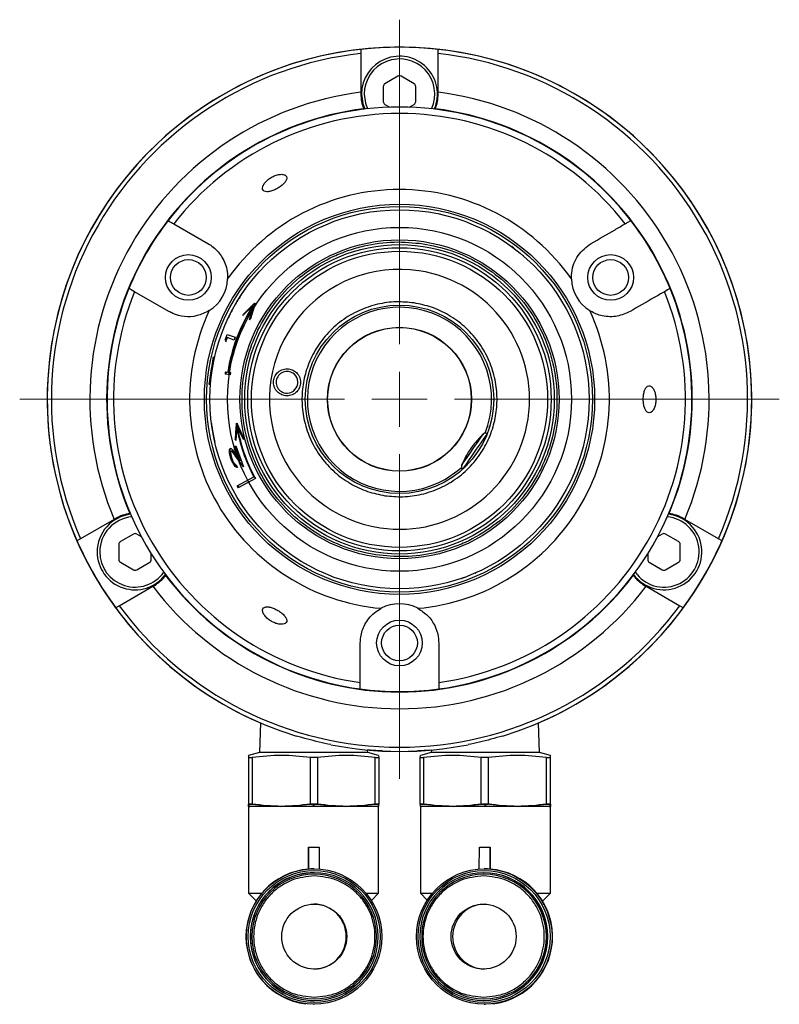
# Model space of a CAD drawing. Header units: inches. Extents: x 2.6 to 37.8, y 3.5 to 30.8.
# Tile 28 of 32: x 21.9 to 24.6, y 27.2 to 30.8. Entities that reach past the tile are written whole.
import ezdxf

# ---------------------------------------------------------------- set-up
doc = ezdxf.new("R2010")
doc.units = ezdxf.units.IN
doc.header["$MEASUREMENT"] = 0

# ---------------------------------------------------------------- blocks, each defined once
blk = doc.blocks.new('SW_CENTERMARKSYMBOL_0')
at = {"color": 0, "linetype": 'Continuous', "lineweight": 18}
for p, q in [((0, 0.2), (0, 1.38)), ((0, 0), (0, 0.1)), ((-0.2, 0), (-1.38, 0)), ((0, 0), (-0.1, 0)), ((0, 0), (0, -0.1)), ((0, 0), (0.1, 0)), ((0.2, 0), (1.38, 0)), ((0, -0.2), (0, -1.38))]:
    blk.add_line(p, q, dxfattribs=at)

msp = doc.modelspace()

# ---------------------------------------------------------------- linework, layer by layer
at = {"color": 7, "linetype": 'Continuous', "lineweight": 25}
for p, q in [((23.2502, 30.5996), (23.203, 30.5723)), ((23.3093, 30.5723), (23.2621, 30.5996)), ((23.1156, 30.5415), (23.1156, 30.5348)), ((23.1971, 30.5621), (23.1971, 30.5075)), ((23.3152, 30.5075), (23.3152, 30.5621)), ((23.3966, 30.5348), (23.3966, 30.5415)), ((23.203, 30.4973), (23.2205, 30.4872)), ((23.2918, 30.4872), (23.3093, 30.4973)), ((22.436, 30.0634), (22.5603, 29.9916)), ((23.6625, 29.9817), (23.6625, 29.9817)), ((22.4178, 29.7448), (22.2935, 29.8165)), ((22.7237, 29.7657), (22.6873, 29.7297)), ((22.6888, 29.7354), (22.7297, 29.775)), ((22.7107, 29.7141), (22.7253, 29.7645)), ((22.7314, 29.7739), (22.7146, 29.7182)), ((22.7314, 29.7739), (22.7253, 29.7645)), ((22.7297, 29.775), (22.7314, 29.7739)), ((22.6873, 29.7297), (22.6888, 29.7354)), ((22.7146, 29.7182), (22.7107, 29.7141)), ((22.7132, 29.7183), (22.7115, 29.7136)), ((22.6228, 29.6405), (22.6302, 29.661)), ((22.6295, 29.65), (22.6236, 29.6329)), ((22.6553, 29.6408), (22.6295, 29.65)), ((22.6302, 29.661), (22.659, 29.6508)), ((22.659, 29.6508), (22.6553, 29.6408)), ((22.584, 29.5767), (22.5784, 29.5776)), ((22.6408, 29.5144), (22.6226, 29.5171)), ((22.6238, 29.5249), (22.6319, 29.5237)), ((22.6264, 29.5165), (22.6276, 29.5243)), ((22.6339, 29.5234), (22.642, 29.5222)), ((22.6366, 29.523), (22.636, 29.5191)), ((22.636, 29.5191), (22.6367, 29.5229)), ((22.642, 29.5222), (22.6408, 29.5144)), ((22.5637, 29.4802), (22.5693, 29.4794)), ((23.5987, 29.4233), (23.5959, 29.4237)), ((22.6647, 29.3267), (22.6619, 29.2756)), ((22.663, 29.3377), (22.665, 29.338)), ((22.665, 29.338), (22.6899, 29.2854)), ((22.6668, 29.3383), (22.6656, 29.3276)), ((22.6667, 29.327), (22.67, 29.3274)), ((22.6898, 29.2797), (22.6667, 29.327)), ((22.6697, 29.3274), (22.67, 29.3275)), ((22.6742, 29.3185), (22.6906, 29.2799)), ((23.5812, 29.3264), (23.584, 29.326)), ((22.6619, 29.2756), (22.6592, 29.2809)), ((22.6899, 29.2854), (22.6898, 29.2797)), ((22.6906, 29.2799), (22.6898, 29.2797)), ((22.6589, 29.2548), (22.6618, 29.2558)), ((22.6764, 29.2026), (22.6589, 29.2548)), ((22.6618, 29.2558), (22.6888, 29.1802)), ((22.6436, 29.21), (22.6466, 29.211)), ((22.6445, 29.2369), (22.6477, 29.238)), ((22.6587, 29.2278), (22.6764, 29.2026)), ((22.6639, 29.22), (22.6604, 29.2188)), ((22.6888, 29.1802), (22.6604, 29.2188)), ((22.663, 29.1872), (22.667, 29.1774)), ((22.6764, 29.2026), (22.6797, 29.2038)), ((22.6659, 29.1106), (22.7269, 29.1436)), ((22.7324, 29.1376), (22.6697, 29.1037)), ((22.7305, 29.1411), (22.7324, 29.1376)), ((22.673, 29.1055), (22.6693, 29.1124)), ((22.2192, 28.9889), (22.0972, 28.9184)), ((22.225, 28.9922), (22.2192, 28.9889)), ((24.293, 28.9889), (24.2873, 28.9922)), ((24.4151, 28.9184), (24.293, 28.9889)), ((22.2894, 28.9353), (22.2421, 28.9081)), ((22.3187, 28.9253), (22.3012, 28.9353)), ((24.2111, 28.9353), (24.1936, 28.9253)), ((24.2702, 28.9081), (24.2229, 28.9353)), ((22.0972, 28.9184), (22.0843, 28.911)), ((22.2362, 28.8978), (22.2362, 28.8433)), ((24.2761, 28.8433), (24.2761, 28.8978)), ((24.428, 28.911), (24.4151, 28.9184)), ((22.3543, 28.8433), (22.3543, 28.8635)), ((24.1579, 28.8635), (24.1579, 28.8433)), ((22.2421, 28.8331), (22.2894, 28.8058)), ((22.3012, 28.8058), (22.3484, 28.8331)), ((24.1639, 28.8331), (24.2111, 28.8058)), ((24.2229, 28.8058), (24.2702, 28.8331)), ((23.5348, 28.7952), (23.5348, 28.7952)), ((22.2377, 28.6751), (22.3597, 28.7455)), ((22.3597, 28.7455), (22.3655, 28.7489)), ((24.1468, 28.7489), (24.1525, 28.7455)), ((24.1525, 28.7455), (24.2746, 28.6751)), ((22.2248, 28.6677), (22.2377, 28.6751)), ((24.2746, 28.6751), (24.2875, 28.6677)), ((23.1136, 28.3961), (23.1136, 28.5395)), ((23.3986, 28.5395), (23.3986, 28.3961)), ((22.7511, 28.2492), (22.7477, 28.1414)), ((23.7646, 28.1414), (23.7612, 28.2492)), ((22.7477, 28.1414), (22.7079, 28.1307)), ((23.1406, 28.1414), (22.7477, 28.1414)), ((23.1406, 28.1414), (23.1403, 28.1506)), ((23.1804, 28.1307), (23.1406, 28.1414)), ((23.3717, 28.1414), (23.3319, 28.1307)), ((23.372, 28.1506), (23.3717, 28.1414)), ((23.7646, 28.1414), (23.3717, 28.1414)), ((23.8044, 28.1307), (23.7646, 28.1414)), ((22.7076, 28.1228), (22.7076, 27.9535)), ((22.7083, 28.1228), (22.721, 28.1228)), ((22.7083, 27.9535), (22.7083, 28.1228)), ((22.721, 28.1228), (22.721, 27.9535)), ((22.9576, 28.1228), (22.9323, 28.1228)), ((22.9323, 27.9535), (22.9323, 28.1228)), ((22.9576, 28.1228), (22.9576, 27.9535)), ((23.1681, 28.1228), (23.1807, 28.1228)), ((23.1681, 27.9535), (23.1681, 28.1228)), ((23.1804, 28.1306), (23.1807, 28.1228)), ((23.1807, 28.1228), (23.1807, 27.9535)), ((23.331, 28.1228), (23.3319, 28.1306)), ((23.331, 28.1228), (23.3434, 28.1228)), ((23.331, 27.9535), (23.331, 28.1228)), ((23.3434, 28.1228), (23.3434, 27.9535)), ((23.5787, 28.1228), (23.5533, 28.1228)), ((23.5533, 27.9535), (23.5533, 28.1228)), ((23.5787, 28.1228), (23.5787, 27.9535)), ((23.7905, 28.1228), (23.8034, 28.1228)), ((23.7905, 27.9535), (23.7905, 28.1228)), ((23.8034, 28.1228), (23.8034, 27.9535)), ((23.8053, 27.9535), (23.8053, 28.1228)), ((22.7202, 27.9535), (22.7076, 27.9535)), ((22.7079, 27.9456), (22.7119, 27.9445)), ((22.7079, 27.9445), (22.7079, 27.6295)), ((22.9449, 27.9445), (22.7079, 27.9445)), ((22.7083, 27.9535), (22.721, 27.9535)), ((22.9433, 27.9535), (22.9307, 27.9535)), ((22.9323, 27.9535), (22.945, 27.9535)), ((22.9434, 27.9445), (22.9433, 27.9535)), ((22.956, 27.9535), (22.9433, 27.9535)), ((22.945, 27.9535), (22.9449, 27.9445)), ((23.1804, 27.9445), (22.9449, 27.9445)), ((22.945, 27.9535), (22.9576, 27.9535)), ((23.18, 27.9535), (23.1672, 27.9535)), ((23.1681, 27.9535), (23.1807, 27.9535)), ((23.1764, 27.9445), (23.1804, 27.9456)), ((23.1804, 27.6295), (23.1804, 27.9445)), ((23.331, 27.9535), (23.3434, 27.9535)), ((23.3319, 27.9456), (23.3359, 27.9445)), ((23.3319, 27.9445), (23.3319, 27.6295)), ((23.5662, 27.9445), (23.3319, 27.9445)), ((23.3458, 27.9535), (23.3329, 27.9535)), ((23.5533, 27.9535), (23.566, 27.9535)), ((23.5703, 27.9535), (23.5576, 27.9535)), ((23.566, 27.9535), (23.5663, 27.9445)), ((23.566, 27.9535), (23.5787, 27.9535)), ((23.8044, 27.9445), (23.5662, 27.9445)), ((23.57, 27.9445), (23.5703, 27.9535)), ((23.583, 27.9535), (23.5703, 27.9535)), ((23.7905, 27.9535), (23.8034, 27.9535)), ((23.8053, 27.9535), (23.7928, 27.9535)), ((23.8004, 27.9445), (23.8044, 27.9456)), ((23.8044, 27.6295), (23.8044, 27.9445)), ((22.9252, 27.7977), (22.9252, 27.7173)), ((22.9254, 27.7173), (22.9252, 27.7977)), ((22.9252, 27.7977), (22.9449, 27.7969)), ((22.9646, 27.7977), (22.9648, 27.7174)), ((23.5459, 27.7174), (23.5466, 27.7977)), ((23.5466, 27.7977), (23.5662, 27.7969)), ((23.5859, 27.7977), (23.5853, 27.7173)), ((23.5859, 27.7173), (23.5859, 27.7977)), ((22.9254, 27.7173), (22.9252, 27.7173)), ((22.9456, 27.7181), (22.9451, 27.7181)), ((22.9465, 27.7043), (22.9463, 27.7043)), ((23.5624, 27.7043), (23.562, 27.7043)), ((23.5656, 27.7181), (23.5643, 27.7181)), ((23.5859, 27.7173), (23.5853, 27.7173)), ((22.7079, 27.6295), (22.7357, 27.6017)), ((22.7079, 27.6295), (22.7558, 27.6295)), ((23.1347, 27.6295), (23.1804, 27.6295)), ((23.1539, 27.6031), (23.1804, 27.6295)), ((23.3319, 27.6295), (23.357, 27.6045)), ((23.3319, 27.6295), (23.3753, 27.6295)), ((23.7553, 27.6295), (23.8044, 27.6295)), ((23.7758, 27.601), (23.8044, 27.6295)), ((22.9463, 27.2398), (22.9465, 27.2398)), ((23.562, 27.2398), (23.5624, 27.2398)), ((22.9154, 27.2278), (22.9146, 27.2278)), ((22.9441, 27.226), (22.9456, 27.226)), ((23.5643, 27.226), (23.5682, 27.226)), ((23.5977, 27.2278), (23.5958, 27.2278))]:
    msp.add_line(p, q, dxfattribs=at)
at = {"color": 7, "linetype": 'Continuous', "lineweight": 25, "flags": 128}
for points in [[(23.1184, 30.5348), (23.1227, 30.5005), (23.1296, 30.4803)], [(22.5784, 29.5776), (22.5784, 29.5776), (22.5778, 29.5738), (22.5762, 29.5633), (22.5738, 29.5475), (22.571, 29.5289), (22.5682, 29.5103), (22.5658, 29.4945), (22.5642, 29.4839), (22.5637, 29.4802), (22.5637, 29.4802)], [(23.4235, 29.1355), (23.4678, 29.1661), (23.4814, 29.1779)]]:
    msp.add_lwpolyline(points, dxfattribs=at)
at = {"color": 8, "linetype": 'Continuous', "lineweight": 25, "flags": 128}
for points in [[(23.1282, 30.5348), (23.1326, 30.5017), (23.1399, 30.4814)], [(23.482, 29.1852), (23.4831, 29.1868), (23.4889, 29.1952), (23.4991, 29.2101), (23.5124, 29.2293), (23.5268, 29.2502), (23.5406, 29.2701), (23.5517, 29.2863), (23.5587, 29.2965), (23.5608, 29.2995)], [(23.4873, 29.1725), (23.4892, 29.1753), (23.4966, 29.1861), (23.5078, 29.2023), (23.5215, 29.2222), (23.5362, 29.2435), (23.5503, 29.264), (23.5624, 29.2814), (23.571, 29.2939), (23.5745, 29.2991)]]:
    msp.add_lwpolyline(points, dxfattribs=at)
at = {"color": 7, "linetype": 'Continuous', "lineweight": 25}
for centre, radius in [((23.2561, 29.4253), 0.709), ((23.2561, 29.4253), 0.7008), ((23.2561, 29.4253), 0.689), ((23.2561, 29.4253), 0.5798), ((23.2561, 29.4253), 0.5512), ((23.2561, 29.4253), 0.5382), ((22.489, 29.8682), 0.083), ((22.489, 29.8682), 0.065), ((24.0233, 29.8682), 0.083), ((24.0233, 29.8682), 0.065), ((23.2561, 29.4253), 0.3425), ((23.2561, 29.4253), 0.2618), ((23.2561, 29.4253), 0.261), ((23.2561, 28.5395), 0.083), ((23.2561, 28.5395), 0.065), ((22.9456, 27.4721), 0.2461), ((22.946, 27.4721), 0.2399), ((23.5643, 27.4721), 0.2461), ((23.5634, 27.4721), 0.2399), ((22.9465, 27.4721), 0.1181), ((23.5619, 27.4721), 0.1181)]:
    msp.add_circle(centre, radius, dxfattribs=at)
at = {"color": 7, "linetype": 'Continuous'}
for radius in [0.625, 0.5625]:
    msp.add_circle((23.2561, 29.4253), radius, dxfattribs=at)
at = {"color": 7, "linetype": 'Continuous', "lineweight": 25}
for centre, radius, start, end in [((23.2561, 29.4253), 1.28, 287.0128, 252.9872), ((23.2561, 29.4253), 1.28, 90, 246.7591), ((23.2561, 29.4253), 1.2649, 96.3772, 203.6228), ((23.2561, 29.4253), 1.2797, 83.6968, 96.3032), ((23.2561, 29.4253), 1.28, 293.2409, 90), ((23.2561, 29.4253), 1.2649, 336.3772, 83.6228), ((23.2561, 30.5348), 0.1378, 336.6742, 180), ((23.2089, 30.5621), 0.0118, 120, 180), ((23.2561, 30.5894), 0.0118, 60, 120), ((23.3034, 30.5621), 0.0118, 360, 60), ((23.2561, 29.4253), 1.125, 97.1743, 202.8257), ((23.2561, 30.5348), 0.1405, 180, 202.3659), ((23.2561, 30.5348), 0.1405, 337.6341, 0), ((23.2561, 29.4253), 1.125, 337.1743, 82.8257), ((23.2089, 30.5075), 0.0118, 180, 240), ((23.3034, 30.5075), 0.0118, 300, 0), ((23.2561, 29.4253), 1.064, 97.0142, 202.9858), ((23.2561, 29.4253), 1.0625, 37.7076, 142.2924), ((23.2561, 29.4253), 1.0391, 37.8824, 142.1176), ((23.2561, 29.4253), 1.064, 337.0142, 82.9858), ((23.2561, 29.4253), 0.7627, 34.9979, 145.0021), ((23.2561, 29.4253), 1.0625, 142.2924, 157.7076), ((23.2561, 29.4253), 1.0625, 22.2924, 37.7076), ((23.6635, 29.9767), 0.00394, 51.4031, 82.1429), ((23.7035, 29.9447), 0.00394, 20.6634, 51.4031), ((23.2561, 29.4253), 0.4724, 81.4031, 261.4031), ((23.2561, 29.4253), 0.4724, 261.4031, 81.4031), ((22.489, 29.8682), 0.1425, 302.2082, 357.7918), ((24.0233, 29.8682), 0.1425, 182.2082, 237.7918), ((23.2561, 29.4253), 1.0625, 157.7076, 262.2924), ((23.2561, 29.4253), 1.0391, 157.8824, 262.1176), ((23.2561, 29.4253), 1.0625, 277.7076, 22.2924), ((23.2561, 29.4253), 1.0391, 277.8824, 22.1176), ((23.2561, 29.4253), 0.7627, 154.9979, 265.0021), ((23.2561, 29.4253), 0.632, 147.4105, 171.0462), ((23.2561, 29.4253), 0.6299, 147.4183, 171.045), ((23.2561, 29.4253), 0.3346, 338.4896, 300), ((23.2561, 29.4253), 0.7627, 274.9979, 25.0021), ((23.2561, 29.4253), 0.6401, 171.0507, 171.7555), ((22.8474, 29.4871), 0.0394, 81.4031, 261.4031), ((22.8474, 29.4871), 0.0394, 261.4031, 81.4031), ((23.2561, 29.4253), 0.5996, 189.4647, 208.0269), ((23.2561, 29.4253), 0.5976, 189.4735, 208.3732), ((23.5689, 29.2909), 0.0118, 57.5257, 133.438), ((23.4929, 29.1807), 0.0118, 157.3683, 233.2805), ((23.2561, 29.4253), 0.6689, 208.0659, 208.7404), ((22.2953, 28.8706), 0.1378, 96.6742, 180), ((22.2953, 28.8706), 0.1405, 97.6341, 120), ((24.217, 28.8706), 0.1378, 216.6742, 83.3258), ((24.217, 28.8706), 0.1405, 60, 82.3659), ((22.2953, 28.9251), 0.0118, 60, 120), ((24.217, 28.9251), 0.0118, 60, 120), ((23.2561, 29.4253), 1.2797, 203.6968, 216.3032), ((22.248, 28.8978), 0.0118, 120, 180), ((24.2642, 28.8978), 0.0118, 0, 60), ((23.2561, 29.4253), 1.2797, 323.6968, 336.3032), ((22.2953, 28.8706), 0.1378, 180, 323.3258), ((22.248, 28.8433), 0.0118, 180, 240), ((22.3425, 28.8433), 0.0118, 300, 0), ((24.1698, 28.8433), 0.0118, 180, 240), ((24.2642, 28.8433), 0.0118, 300, 0), ((22.2953, 28.816), 0.0118, 240, 300), ((22.2953, 28.8706), 0.1405, 300, 322.3659), ((23.2561, 29.4253), 1.064, 217.0142, 322.9858), ((23.53, 28.7969), 0.00394, 291.4031, 322.1429), ((24.217, 28.8706), 0.1405, 217.6341, 240), ((24.217, 28.816), 0.0118, 240, 300), ((23.2561, 29.4253), 1.125, 217.1743, 322.8257), ((23.4823, 28.7782), 0.00394, 260.6634, 291.4031), ((23.2561, 29.4253), 1.2649, 216.3772, 323.6228), ((23.2561, 28.5395), 0.1425, 62.2082, 117.7918), ((23.2561, 29.4253), 1.0625, 262.2924, 277.7076), ((23.2561, 29.4253), 1.28, 258.7602, 281.2398), ((22.9449, 27.4721), 0.2461, 94.5888, 263.1077), ((22.9463, 27.4721), 0.2323, 90.0002, 269.9998), ((22.9465, 27.4721), 0.2323, 270.0002, 89.9739), ((23.562, 27.4721), 0.2323, 90.0015, 269.9985), ((23.5624, 27.4721), 0.2323, 270.0015, 89.9985), ((23.5662, 27.4721), 0.2461, 276.8935, 85.4099), ((22.946, 27.4721), 0.2264, 90.0002, 269.9998), ((22.9461, 27.4721), 0.2264, 270.0002, 89.9998), ((23.5631, 27.4721), 0.2264, 90.0015, 269.9985), ((23.5633, 27.4721), 0.2264, 270.0015, 89.9985), ((22.9445, 27.4721), 0.1181, 270.0002, 89.9998), ((23.5672, 27.4721), 0.1181, 91.2964, 268.7036)]:
    msp.add_arc(centre, radius, start, end, dxfattribs=at)
at = {"color": 8, "linetype": 'Continuous', "lineweight": 25}
for centre, radius, start, end in [((23.2561, 30.5348), 0.128, 335.3417, 180), ((22.2953, 28.8706), 0.128, 95.3417, 180), ((24.217, 28.8706), 0.128, 215.3417, 84.6583), ((22.2953, 28.8706), 0.128, 180, 324.6583), ((22.9465, 27.4721), 0.2323, 89.9743, 269.9998), ((23.5619, 27.4721), 0.2323, 270.0014, 89.9986)]:
    msp.add_arc(centre, radius, start, end, dxfattribs=at)
at = {"color": 7, "linetype": 'Continuous', "lineweight": 25}
for centre, major_axis, ratio, start_param, end_param in [((23.3343, 29.2405), (-0.2726, 0.6449), 0.958068, 1.045897, 1.128067), ((22.9441, 28.0331), (0.1673, -0.1673), 0.996919, 5.49933, 5.58276), ((23.5681, 28.0331), (0.1677, 0.1677), 0.991938, 3.922944, 4.006374), ((22.9459, 27.4721), (0.1743, -0.1743), 0.996919, 2.357737, 2.437823), ((23.5636, 27.4721), (0.1747, 0.1747), 0.991938, 0.701265, 0.781351)]:
    msp.add_ellipse(centre, major_axis=major_axis, ratio=ratio, start_param=start_param, end_param=end_param, dxfattribs=at)
for points, knots in [([(23.1156, 30.6973), (23.1156, 30.6957), (23.1156, 30.6933), (23.1156, 30.6853), (23.1156, 30.6824)], [0, 0, 0, 0, 0.6368327, 1, 1, 1, 1]), ([(23.1156, 30.6824), (23.1156, 30.676), (23.1156, 30.6291), (23.1156, 30.5821), (23.1156, 30.5415)], [0, 0, 0, 0, 0.136271, 1, 1, 1, 1]), ([(23.3966, 30.6824), (23.3966, 30.6847), (23.3966, 30.6929), (23.3966, 30.6955), (23.3966, 30.6973)], [0, 0, 0, 0, 0.286499, 1, 1, 1, 1]), ([(23.3966, 30.5415), (23.3966, 30.5821), (23.3966, 30.6291), (23.3966, 30.676), (23.3966, 30.6824)], [0, 0, 0, 0, 0.863729, 1, 1, 1, 1]), ([(22.7648, 30.2096), (22.7625, 30.2057), (22.758, 30.1979), (22.758, 30.1883), (22.7631, 30.1817), (22.7736, 30.1791), (22.7877, 30.181), (22.803, 30.1866), (22.8174, 30.1944), (22.8298, 30.2034), (22.8395, 30.213), (22.8457, 30.2227), (22.8474, 30.2316), (22.8439, 30.2389), (22.8347, 30.2432), (22.8209, 30.2435), (22.8049, 30.2395), (22.7899, 30.2323), (22.7773, 30.2235), (22.7693, 30.2156), (22.7659, 30.211), (22.7648, 30.2096)], [0, 0, 0, 0, 0.058086, 0.116032, 0.177513, 0.239196, 0.297183, 0.350077, 0.399071, 0.446394, 0.494254, 0.544546, 0.598701, 0.657253, 0.719001, 0.780385, 0.836896, 0.886848, 0.932753, 0.978622, 1, 1, 1, 1]), ([(22.4156, 30.0752), (22.4177, 30.074), (22.4204, 30.0724), (22.4331, 30.0651), (22.436, 30.0634)], [0, 0, 0, 0, 0.765939, 1, 1, 1, 1]), ([(24.0763, 30.0634), (24.0796, 30.0653), (24.0888, 30.0706), (24.0957, 30.0746), (24.0965, 30.075), (24.0967, 30.0752)], [0, 0, 0, 0, 0.266797, 0.746056, 1, 1, 1, 1]), ([(23.952, 29.9916), (23.9811, 30.0084), (24.0226, 30.0324), (24.0639, 30.0562), (24.0763, 30.0634)], [0, 0, 0, 0, 0.702094, 1, 1, 1, 1]), ([(23.1706, 28.8596), (23.1364, 28.8666), (23.0659, 28.8812), (22.9652, 28.9286), (22.8717, 28.9961), (22.7924, 29.0833), (22.7423, 29.1683), (22.7135, 29.2407), (22.6929, 29.3134), (22.681, 29.4043), (22.6872, 29.5113), (22.7129, 29.6154), (22.7591, 29.7163), (22.827, 29.8097), (22.9142, 29.8891), (22.9991, 29.9391), (23.0715, 29.9679), (23.1442, 29.9885), (23.2353, 30.0014), (23.3069, 29.9944), (23.3417, 29.9911)], [0, 0, 0, 0, 0.0582484, 0.1199858, 0.18429, 0.2499587, 0.3156275, 0.347815, 0.3800141, 0.4417516, 0.5, 0.5582484, 0.6199858, 0.68429, 0.7499587, 0.8156275, 0.847815, 0.8800141, 0.9417516, 1, 1, 1, 1]), ([(22.5603, 29.9916), (22.5668, 29.9874), (22.5868, 29.9745), (22.6079, 29.9499), (22.6233, 29.9185), (22.6307, 29.8927), (22.6312, 29.8718), (22.6314, 29.8627)], [0, 0, 0, 0, 0.168406, 0.511707, 0.688879, 0.865781, 1, 1, 1, 1]), ([(23.3417, 29.9911), (23.3759, 29.984), (23.4464, 29.9695), (23.5471, 29.9221), (23.6406, 29.8545), (23.7199, 29.7673), (23.77, 29.6823), (23.7988, 29.6099), (23.8194, 29.5372), (23.8313, 29.4463), (23.8251, 29.3393), (23.7994, 29.2352), (23.7532, 29.1343), (23.6853, 29.0409), (23.5981, 28.9615), (23.5132, 28.9115), (23.4408, 28.8827), (23.3681, 28.8621), (23.277, 28.8492), (23.2054, 28.8562), (23.1706, 28.8596)], [0, 0, 0, 0, 0.0582484, 0.1199858, 0.18429, 0.2499587, 0.3156275, 0.347815, 0.3800141, 0.4417516, 0.5, 0.5582484, 0.6199858, 0.68429, 0.7499587, 0.8156275, 0.847815, 0.8800141, 0.9417516, 1, 1, 1, 1]), ([(23.6714, 29.9754), (23.6706, 29.976), (23.669, 29.9773), (23.6667, 29.9792), (23.6662, 29.9795), (23.666, 29.9798)], [0, 0, 0, 0, 0.22694, 0.499694, 1, 1, 1, 1]), ([(23.8809, 29.8627), (23.881, 29.8702), (23.8813, 29.892), (23.8895, 29.9202), (23.9096, 29.9599), (23.9348, 29.9787), (23.952, 29.9916)], [0, 0, 0, 0, 0.110691, 0.320955, 0.535714, 1, 1, 1, 1]), ([(22.2935, 29.8165), (22.2851, 29.8214), (22.2741, 29.8278), (22.2733, 29.8282), (22.2731, 29.8284)], [0, 0, 0, 0, 0.7659303, 1, 1, 1, 1]), ([(22.6963, 29.8268), (22.6961, 29.8266), (22.6958, 29.8261), (22.6933, 29.8227), (22.6909, 29.8192), (22.6878, 29.8148), (22.6833, 29.8081), (22.6796, 29.8025), (22.6772, 29.7988)], [0, 0, 0, 0, 0.249196, 0.373793, 0.499592, 0.624208, 0.749774, 1, 1, 1, 1]), ([(24.2188, 29.8165), (24.2064, 29.8094), (24.1651, 29.7855), (24.1236, 29.7616), (24.0945, 29.7448)], [0, 0, 0, 0, 0.297906, 1, 1, 1, 1]), ([(24.2392, 29.8284), (24.239, 29.8282), (24.2381, 29.8277), (24.227, 29.8213), (24.2188, 29.8165)], [0, 0, 0, 0, 0.25453, 1, 1, 1, 1]), ([(22.6772, 29.7988), (22.6748, 29.7951), (22.6713, 29.7895), (22.6671, 29.7826), (22.6643, 29.7781), (22.6621, 29.7743), (22.6599, 29.7705), (22.6595, 29.7699), (22.6593, 29.7696)], [0, 0, 0, 0, 0.2473894, 0.3727439, 0.4981548, 0.6256345, 0.7492426, 1, 1, 1, 1]), ([(22.565, 29.7477), (22.55, 29.7405), (22.5172, 29.7247), (22.4739, 29.7248), (22.4403, 29.7328), (22.4226, 29.7423), (22.4178, 29.7448)], [0, 0, 0, 0, 0.258719, 0.567173, 0.883039, 1, 1, 1, 1]), ([(22.6498, 29.7525), (22.6495, 29.752), (22.649, 29.751), (22.6452, 29.7439), (22.64, 29.7337), (22.6361, 29.7256), (22.6341, 29.7215)], [0, 0, 0, 0, 0.250442, 0.499836, 0.749613, 1, 1, 1, 1]), ([(23.3091, 29.7757), (23.2876, 29.7778), (23.2432, 29.7821), (23.175, 29.7725), (23.1073, 29.7496), (23.0444, 29.7125), (22.9904, 29.6634), (22.9484, 29.6055), (22.9197, 29.5431), (22.9038, 29.4786), (22.9, 29.4123), (22.9089, 29.3442), (22.9319, 29.2764), (22.9689, 29.2135), (23.0181, 29.1595), (23.076, 29.1177), (23.1383, 29.0883), (23.182, 29.0793), (23.2032, 29.075)], [0, 0, 0, 0, 0.058258, 0.120006, 0.18432, 0.25, 0.31568, 0.379994, 0.441742, 0.5, 0.558258, 0.620006, 0.68432, 0.75, 0.81568, 0.879994, 0.941742, 1, 1, 1, 1]), ([(23.2032, 29.075), (23.2247, 29.0729), (23.2691, 29.0686), (23.3373, 29.0782), (23.405, 29.101), (23.4679, 29.1381), (23.5219, 29.1872), (23.5639, 29.2451), (23.5926, 29.3076), (23.6085, 29.3721), (23.6123, 29.4383), (23.6034, 29.5065), (23.5804, 29.5742), (23.5434, 29.6371), (23.4942, 29.6911), (23.4363, 29.7329), (23.374, 29.7623), (23.3303, 29.7713), (23.3091, 29.7757)], [0, 0, 0, 0, 0.058258, 0.120006, 0.18432, 0.25, 0.31568, 0.379994, 0.441742, 0.5, 0.558258, 0.620006, 0.68432, 0.75, 0.81568, 0.879994, 0.941742, 1, 1, 1, 1]), ([(24.0945, 29.7448), (24.0792, 29.738), (24.0482, 29.724), (23.9996, 29.725), (23.9643, 29.7372), (23.9483, 29.7471), (23.9473, 29.7477)], [0, 0, 0, 0, 0.362177, 0.734005, 0.98471, 1, 1, 1, 1]), ([(22.8244, 29.4436), (22.8193, 29.4471), (22.8114, 29.4524), (22.8041, 29.4631), (22.8001, 29.4723), (22.7981, 29.4823), (22.7981, 29.4952), (22.8028, 29.5106), (22.8129, 29.5232), (22.8236, 29.5306), (22.833, 29.5345), (22.8428, 29.5364), (22.8558, 29.5365), (22.8646, 29.5329), (22.8704, 29.5306)], [0, 0, 0, 0, 0.119726, 0.183031, 0.25, 0.312958, 0.380274, 0.5, 0.619726, 0.687032, 0.75, 0.816959, 0.880274, 1, 1, 1, 1]), ([(22.8704, 29.5306), (22.8755, 29.5272), (22.8834, 29.5219), (22.8907, 29.5111), (22.8947, 29.502), (22.8967, 29.492), (22.8967, 29.479), (22.892, 29.4636), (22.8819, 29.451), (22.8712, 29.4437), (22.8618, 29.4397), (22.8521, 29.4378), (22.8391, 29.4378), (22.8302, 29.4413), (22.8244, 29.4436)], [0, 0, 0, 0, 0.119726, 0.183031, 0.25, 0.312958, 0.380274, 0.5, 0.619726, 0.687032, 0.75, 0.816959, 0.880274, 1, 1, 1, 1]), ([(24.149, 29.4626), (24.1474, 29.4588), (24.1443, 29.4511), (24.1419, 29.4355), (24.1416, 29.4194), (24.1434, 29.4043), (24.147, 29.3913), (24.1524, 29.3815), (24.1594, 29.3759), (24.1676, 29.3758), (24.1759, 29.3821), (24.1828, 29.3944), (24.1871, 29.4104), (24.1881, 29.4269), (24.1866, 29.4421), (24.1829, 29.4554), (24.1773, 29.4662), (24.17, 29.4735), (24.1618, 29.4755), (24.1544, 29.4716), (24.1506, 29.4652), (24.149, 29.4626)], [0, 0, 0, 0, 0.050972, 0.102051, 0.150762, 0.198039, 0.246028, 0.296588, 0.3511, 0.409988, 0.471863, 0.532986, 0.588935, 0.638395, 0.684135, 0.730159, 0.779663, 0.834458, 0.894324, 0.956457, 1, 1, 1, 1]), ([(22.5728, 29.3371), (22.5729, 29.3366), (22.573, 29.3356), (22.5739, 29.3292), (22.5749, 29.3224), (22.5761, 29.3145), (22.5773, 29.3078), (22.578, 29.3034)], [0, 0, 0, 0, 0.248612, 0.499199, 0.6233, 0.749585, 1, 1, 1, 1]), ([(22.6696, 29.3274), (22.6696, 29.3274), (22.6695, 29.3274), (22.6689, 29.3273), (22.668, 29.3272), (22.6671, 29.327), (22.6667, 29.327)], [0, 0, 0, 0, 0.250083, 0.500015, 0.750007, 1, 1, 1, 1]), ([(22.578, 29.3034), (22.5789, 29.299), (22.5801, 29.2925), (22.5817, 29.2847), (22.5831, 29.2779), (22.5846, 29.2715), (22.5848, 29.2705), (22.5849, 29.2701)], [0, 0, 0, 0, 0.2499527, 0.3752162, 0.4996459, 0.7501995, 1, 1, 1, 1]), ([(23.561, 29.2984), (23.5554, 29.2934), (23.5372, 29.2771), (23.5127, 29.2436), (23.4921, 29.2105), (23.4846, 29.1899), (23.4828, 29.1851)], [0, 0, 0, 0, 0.161564, 0.526567, 0.891588, 1, 1, 1, 1]), ([(22.6436, 29.21), (22.6422, 29.2144), (22.64, 29.2211), (22.6385, 29.2295), (22.6378, 29.2368), (22.6382, 29.2443), (22.6402, 29.2461), (22.6412, 29.2469)], [0, 0, 0, 0, 0.250318, 0.3760327, 0.5009133, 0.7502658, 1, 1, 1, 1]), ([(22.6433, 29.224), (22.6433, 29.2241), (22.6426, 29.2264), (22.6419, 29.2306), (22.6409, 29.2379), (22.641, 29.2453), (22.643, 29.247), (22.6439, 29.2479)], [0, 0, 0, 0, 0.009249, 0.175218, 0.340471, 0.670298, 1, 1, 1, 1]), ([(22.6412, 29.2469), (22.6424, 29.2469), (22.6446, 29.2469), (22.6506, 29.2399), (22.6555, 29.2326), (22.6587, 29.2278)], [0, 0, 0, 0, 0.249361, 0.498657, 1, 1, 1, 1]), ([(22.6445, 29.2369), (22.6442, 29.2366), (22.6434, 29.2362), (22.6428, 29.2343), (22.6425, 29.2315), (22.6427, 29.2269), (22.6438, 29.2198), (22.6458, 29.2136), (22.6468, 29.2105)], [0, 0, 0, 0, 0.12632, 0.251151, 0.373299, 0.501885, 0.750646, 1, 1, 1, 1]), ([(22.667, 29.1774), (22.6656, 29.1774), (22.6626, 29.1776), (22.6571, 29.1834), (22.6527, 29.19), (22.6482, 29.198), (22.6455, 29.2052), (22.6436, 29.21)], [0, 0, 0, 0, 0.250612, 0.500112, 0.627285, 0.750287, 1, 1, 1, 1]), ([(22.6604, 29.2188), (22.6575, 29.223), (22.6531, 29.2294), (22.6476, 29.2366), (22.6456, 29.2368), (22.6445, 29.2369)], [0, 0, 0, 0, 0.500851, 0.751041, 1, 1, 1, 1]), ([(22.6468, 29.2105), (22.6481, 29.2071), (22.65, 29.202), (22.6531, 29.1963), (22.6554, 29.1927), (22.6577, 29.19), (22.6604, 29.1876), (22.662, 29.1874), (22.663, 29.1872)], [0, 0, 0, 0, 0.250454, 0.375817, 0.501062, 0.626937, 0.751772, 1, 1, 1, 1]), ([(22.6639, 29.22), (22.661, 29.2243), (22.6566, 29.2307), (22.6508, 29.2377), (22.6487, 29.2379), (22.6477, 29.238)], [0, 0, 0, 0, 0.501018, 0.750875, 1, 1, 1, 1]), ([(22.6663, 29.1793), (22.6659, 29.1794), (22.664, 29.1797), (22.6602, 29.1846), (22.6565, 29.1903), (22.6549, 29.1934), (22.6544, 29.1945)], [0, 0, 0, 0, 0.1323688, 0.6232659, 0.8737934, 1, 1, 1, 1]), ([(23.4913, 28.7775), (23.4911, 28.7774), (23.4896, 28.7768), (23.4876, 28.776), (23.4845, 28.7748), (23.4841, 28.7746), (23.4837, 28.7745)], [0, 0, 0, 0, 0.03541, 0.286231, 0.538066, 1, 1, 1, 1]), ([(22.7591, 28.6526), (22.7605, 28.6491), (22.7633, 28.642), (22.7735, 28.6303), (22.7867, 28.6203), (22.8007, 28.613), (22.8143, 28.6086), (22.8269, 28.607), (22.8378, 28.6084), (22.8453, 28.6134), (22.8476, 28.6216), (22.8436, 28.6323), (22.8341, 28.6435), (22.8213, 28.6537), (22.8073, 28.662), (22.7933, 28.6678), (22.7804, 28.6709), (22.7693, 28.6709), (22.7613, 28.6674), (22.7577, 28.6609), (22.7587, 28.6551), (22.7591, 28.6526)], [0, 0, 0, 0, 0.056243, 0.112678, 0.16414, 0.210716, 0.256219, 0.304224, 0.357078, 0.415364, 0.477166, 0.538475, 0.595666, 0.647816, 0.696385, 0.743645, 0.791762, 0.842571, 0.897402, 0.956581, 1, 1, 1, 1]), ([(23.1136, 28.5395), (23.114, 28.5468), (23.1151, 28.5699), (23.1252, 28.5998), (23.144, 28.6288), (23.1626, 28.6488), (23.1811, 28.6603), (23.1897, 28.6656)], [0, 0, 0, 0, 0.156788, 0.497927, 0.673728, 0.849295, 1, 1, 1, 1]), ([(23.3226, 28.6656), (23.3353, 28.657), (23.364, 28.6378), (23.3858, 28.6025), (23.3973, 28.5687), (23.3983, 28.5471), (23.3986, 28.5395)], [0, 0, 0, 0, 0.237418, 0.533617, 0.836797, 1, 1, 1, 1]), ([(23.1136, 28.3724), (23.1136, 28.3748), (23.1136, 28.378), (23.1136, 28.3926), (23.1136, 28.3961)], [0, 0, 0, 0, 0.765939, 1, 1, 1, 1]), ([(23.3986, 28.3961), (23.3986, 28.3863), (23.3986, 28.3736), (23.3986, 28.3726), (23.3986, 28.3724)], [0, 0, 0, 0, 0.76593, 1, 1, 1, 1]), ([(23.0067, 28.1699), (22.9782, 28.1761), (22.9359, 28.1854), (22.895, 28.1974), (22.8816, 28.2013)], [0, 0, 0, 0, 0.6736084, 1, 1, 1, 1]), ([(23.6307, 28.2013), (23.6026, 28.1933), (23.5609, 28.1815), (23.5192, 28.1727), (23.5056, 28.1699)], [0, 0, 0, 0, 0.6738072, 1, 1, 1, 1]), ([(23.1936, 28.1468), (23.1938, 28.1468), (23.1984, 28.1466), (23.1833, 28.1471), (23.1543, 28.1495), (23.1403, 28.1506)], [0, 0, 0, 0, 0.019256, 0.526556, 1, 1, 1, 1]), ([(23.372, 28.1506), (23.3714, 28.1505), (23.3504, 28.1481), (23.3269, 28.1475), (23.3214, 28.147), (23.3187, 28.1468)], [0, 0, 0, 0, 0.014759, 0.51583, 1, 1, 1, 1]), ([(22.7083, 28.1228), (22.7082, 28.1267), (22.7079, 28.1347), (22.7077, 28.1268), (22.7076, 28.1228)], [0, 0, 0, 0, 0.496028, 1, 1, 1, 1]), ([(22.9323, 28.1228), (22.8974, 28.1267), (22.827, 28.1347), (22.7565, 28.1268), (22.721, 28.1228)], [0, 0, 0, 0, 0.496028, 1, 1, 1, 1]), ([(23.1681, 28.1228), (23.1333, 28.1267), (23.0632, 28.1347), (22.993, 28.1268), (22.9576, 28.1228)], [0, 0, 0, 0, 0.496028, 1, 1, 1, 1]), ([(23.5533, 28.1228), (23.5186, 28.1267), (23.4487, 28.1347), (23.3787, 28.1268), (23.3434, 28.1228)], [0, 0, 0, 0, 0.496028, 1, 1, 1, 1]), ([(23.7905, 28.1228), (23.7555, 28.1267), (23.6849, 28.1347), (23.6143, 28.1268), (23.5787, 28.1228)], [0, 0, 0, 0, 0.4960281, 1, 1, 1, 1]), ([(23.8053, 28.1228), (23.805, 28.1267), (23.8044, 28.1347), (23.8037, 28.1268), (23.8034, 28.1228)], [0, 0, 0, 0, 0.4960279, 1, 1, 1, 1]), ([(22.7083, 27.9535), (22.7082, 27.9495), (22.7079, 27.9416), (22.7077, 27.9495), (22.7076, 27.9535)], [0, 0, 0, 0, 0.496028, 1, 1, 1, 1]), ([(22.7202, 27.9535), (22.755, 27.9495), (22.8251, 27.9416), (22.8953, 27.9495), (22.9307, 27.9535)], [0, 0, 0, 0, 0.496029, 1, 1, 1, 1]), ([(22.9323, 27.9535), (22.8974, 27.9495), (22.827, 27.9416), (22.7565, 27.9495), (22.721, 27.9535)], [0, 0, 0, 0, 0.496028, 1, 1, 1, 1]), ([(22.956, 27.9535), (22.9909, 27.9495), (23.0613, 27.9416), (23.1318, 27.9495), (23.1672, 27.9535)], [0, 0, 0, 0, 0.496028, 1, 1, 1, 1]), ([(23.1681, 27.9535), (23.1333, 27.9495), (23.0632, 27.9416), (22.993, 27.9495), (22.9576, 27.9535)], [0, 0, 0, 0, 0.496028, 1, 1, 1, 1]), ([(23.18, 27.9535), (23.1801, 27.9495), (23.1804, 27.9416), (23.1806, 27.9495), (23.1807, 27.9535)], [0, 0, 0, 0, 0.4960286, 1, 1, 1, 1]), ([(23.331, 27.9535), (23.3313, 27.9495), (23.3319, 27.9416), (23.3326, 27.9495), (23.3329, 27.9535)], [0, 0, 0, 0, 0.4960279, 1, 1, 1, 1]), ([(23.5533, 27.9535), (23.5186, 27.9495), (23.4487, 27.9416), (23.3787, 27.9495), (23.3434, 27.9535)], [0, 0, 0, 0, 0.496028, 1, 1, 1, 1]), ([(23.3458, 27.9535), (23.3808, 27.9495), (23.4514, 27.9416), (23.522, 27.9495), (23.5576, 27.9535)], [0, 0, 0, 0, 0.496029, 1, 1, 1, 1]), ([(23.7905, 27.9535), (23.7555, 27.9495), (23.6849, 27.9416), (23.6143, 27.9495), (23.5787, 27.9535)], [0, 0, 0, 0, 0.496028, 1, 1, 1, 1]), ([(23.583, 27.9535), (23.6177, 27.9495), (23.6876, 27.9416), (23.7576, 27.9495), (23.7928, 27.9535)], [0, 0, 0, 0, 0.4960284, 1, 1, 1, 1]), ([(23.8053, 27.9535), (23.805, 27.9495), (23.8044, 27.9416), (23.8037, 27.9495), (23.8034, 27.9535)], [0, 0, 0, 0, 0.496028, 1, 1, 1, 1]), ([(22.9465, 27.6925), (22.9188, 27.6896), (22.8762, 27.6851), (22.8248, 27.6576), (22.7895, 27.6291), (22.7609, 27.5938), (22.7343, 27.5425), (22.7208, 27.4721), (22.7343, 27.4017), (22.7609, 27.3503), (22.7895, 27.315), (22.8248, 27.2866), (22.8762, 27.2591), (22.9188, 27.2545), (22.9465, 27.2516)], [0, 0, 0, 0, 0.119728, 0.18418, 0.25, 0.31582, 0.380272, 0.5, 0.619728, 0.68418, 0.75, 0.81582, 0.880272, 1, 1, 1, 1]), ([(22.9465, 27.2516), (22.9743, 27.2545), (23.0169, 27.2591), (23.0683, 27.2866), (23.1036, 27.315), (23.1322, 27.3503), (23.1588, 27.4017), (23.1723, 27.4721), (23.1588, 27.5425), (23.1322, 27.5938), (23.1036, 27.6291), (23.0683, 27.6576), (23.0169, 27.6851), (22.9743, 27.6896), (22.9465, 27.6925)], [0, 0, 0, 0, 0.119728, 0.18418, 0.25, 0.31582, 0.380272, 0.5, 0.619728, 0.68418, 0.75, 0.81582, 0.880272, 1, 1, 1, 1]), ([(23.5619, 27.6925), (23.5341, 27.6896), (23.4915, 27.6851), (23.4401, 27.6576), (23.4048, 27.6291), (23.3762, 27.5938), (23.3496, 27.5425), (23.3361, 27.4721), (23.3496, 27.4017), (23.3762, 27.3503), (23.4048, 27.315), (23.4401, 27.2866), (23.4915, 27.2591), (23.5341, 27.2545), (23.5619, 27.2516)], [0, 0, 0, 0, 0.119728, 0.18418, 0.25, 0.31582, 0.380272, 0.5, 0.619728, 0.68418, 0.75, 0.81582, 0.880272, 1, 1, 1, 1]), ([(23.5619, 27.2516), (23.5896, 27.2545), (23.6322, 27.2591), (23.6836, 27.2866), (23.7189, 27.315), (23.7475, 27.3503), (23.7741, 27.4017), (23.7876, 27.4721), (23.7741, 27.5425), (23.7475, 27.5938), (23.7189, 27.6291), (23.6836, 27.6576), (23.6322, 27.6851), (23.5896, 27.6896), (23.5619, 27.6925)], [0, 0, 0, 0, 0.119728, 0.18418, 0.25, 0.31582, 0.380272, 0.5, 0.619728, 0.68418, 0.75, 0.81582, 0.880272, 1, 1, 1, 1])]:
    msp.add_open_spline(points, degree=3, knots=knots, dxfattribs=at)

# ---------------------------------------------------------------- block references
at = {"color": 7, "linetype": 'Continuous', "lineweight": 18}
msp.add_blockref('SW_CENTERMARKSYMBOL_0', (23.2561, 29.4253), dxfattribs=at)

doc.saveas('drawing.dxf')
